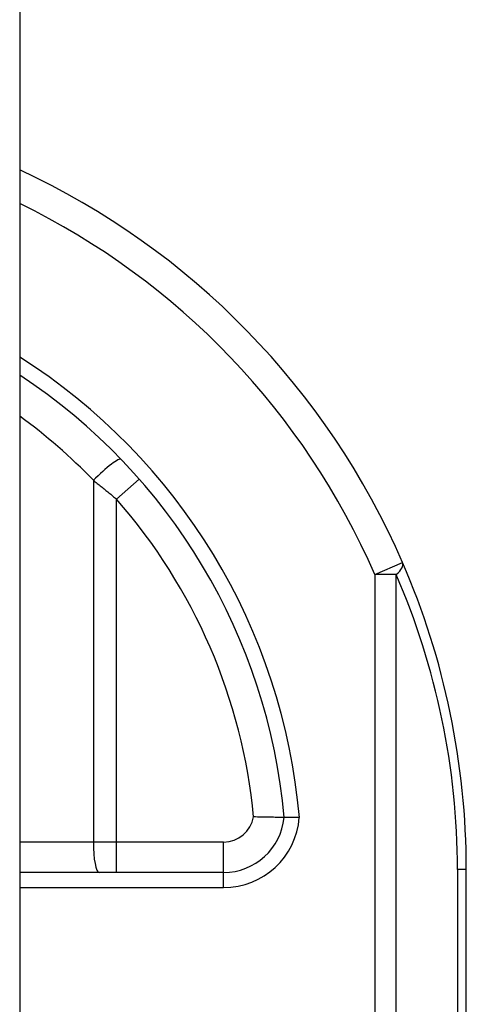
# Model space of a CAD drawing. Header units: inches. Extents: x 8 to 147, y 12 to 95.
# Tile 73 of 82: x 113.127 to 113.5, y 37.073 to 37.895. Entities that reach past the tile are written whole.
import ezdxf

# ---------------------------------------------------------------- set-up
doc = ezdxf.new("R2010")
doc.units = ezdxf.units.IN
doc.header["$LTSCALE"] = 9.374161
doc.header["$MEASUREMENT"] = 0
doc.layers.add('Visible Edges(ANSI)', color=7, linetype='Continuous', lineweight=25)
doc.layers.add('Visible Tangent Edges(ANSI)', color=7, linetype='Continuous', lineweight=25)

msp = doc.modelspace()

# ---------------------------------------------------------------- linework, layer by layer
at = {"layer": 'Visible Edges(ANSI)'}
for p, q in [((113.1272, 76.65002), (113.1272, 30.95371)), ((113.29745, 37.18337), (113.1272, 37.18337)), ((113.50005, 36.7141), (113.50005, 37.1859))]:
    msp.add_line(p, q, dxfattribs=at)
at = {"layer": 'Visible Edges(ANSI)', "flags": 128}
for points in [[(113.34793, 37.22931), (113.34788, 37.22931), (113.34771, 37.22931), (113.34744, 37.22931), (113.34706, 37.22931), (113.34657, 37.22931), (113.34598, 37.22931), (113.34529, 37.22932), (113.3445, 37.22932), (113.34362, 37.22933), (113.34265, 37.22933), (113.34159, 37.22934), (113.34044, 37.22935), (113.33922, 37.22937), (113.33793, 37.22938), (113.33658, 37.2294), (113.33516, 37.22942), (113.33369, 37.22945), (113.33217, 37.22948), (113.33061, 37.22951), (113.32901, 37.22955), (113.3274, 37.22959), (113.32576, 37.22964), (113.3241, 37.22969), (113.32243, 37.22976)], [(113.36065, 37.22932), (113.35982, 37.22932), (113.359, 37.22932), (113.35818, 37.22931), (113.35737, 37.22931), (113.35657, 37.22931), (113.35579, 37.22931), (113.35503, 37.2293), (113.3543, 37.2293), (113.35359, 37.2293), (113.35292, 37.2293), (113.35228, 37.2293), (113.35167, 37.2293), (113.3511, 37.2293), (113.35057, 37.2293), (113.35008, 37.2293), (113.34964, 37.2293), (113.34925, 37.2293), (113.3489, 37.2293), (113.34861, 37.2293), (113.34837, 37.22931), (113.34818, 37.22931), (113.34804, 37.22931), (113.34796, 37.22931), (113.34793, 37.22931)]]:
    msp.add_lwpolyline(points, dxfattribs=at)
at = {"layer": 'Visible Edges(ANSI)'}
for centre, radius, start, end in [((112.85609, 37.1859), 0.64395, 23.44387, 65.10226), ((112.85609, 37.1859), 0.49375, 5.04314, 56.6966), ((112.85609, 37.1859), 0.64395, 0, 23.44387), ((113.29745, 37.23407), 0.05071, 270, 354.60623)]:
    msp.add_arc(centre, radius, start, end, dxfattribs=at)
at = {"layer": 'Visible Tangent Edges(ANSI)'}
for p, q in [((113.18868, 37.5108), (113.18868, 37.20872)), ((113.22697, 37.51185), (113.20793, 37.49511)), ((113.20793, 37.20872), (113.20793, 37.49511)), ((113.42363, 37.43201), (113.44689, 37.4421)), ((113.42363, 37.43201), (113.42363, 36.71435)), ((113.44156, 37.43201), (113.42363, 37.43201)), ((113.44156, 36.71435), (113.44156, 37.43201)), ((113.18868, 37.20872), (113.1272, 37.20872)), ((113.20793, 37.20872), (113.18868, 37.20872)), ((113.20793, 37.18337), (113.20793, 37.20872)), ((113.29745, 37.20872), (113.20793, 37.20872)), ((113.29745, 37.18337), (113.29745, 37.20872)), ((113.29745, 37.17069), (113.29745, 37.18337)), ((113.50005, 37.1859), (113.49262, 37.1859)), ((113.49262, 37.1859), (113.49262, 36.71418)), ((113.1272, 37.17069), (113.29745, 37.17069))]:
    msp.add_line(p, q, dxfattribs=at)
at = {"layer": 'Visible Tangent Edges(ANSI)', "flags": 128}
msp.add_lwpolyline([(113.18868, 37.5108), (113.1895, 37.51016), (113.19031, 37.50953), (113.19112, 37.50889), (113.19194, 37.50824), (113.19275, 37.5076), (113.19356, 37.50696), (113.19437, 37.50631), (113.19518, 37.50566), (113.19599, 37.50501), (113.19679, 37.50436), (113.1976, 37.50371), (113.1984, 37.50306), (113.1992, 37.5024), (113.2, 37.50174), (113.2008, 37.50109), (113.2016, 37.50043), (113.2024, 37.49977), (113.20319, 37.4991), (113.20399, 37.49844), (113.20478, 37.49778), (113.20557, 37.49711), (113.20636, 37.49645), (113.20714, 37.49578), (113.20793, 37.49511)], dxfattribs=at)
at = {"layer": 'Visible Tangent Edges(ANSI)'}
for centre, radius, start, end in [((112.85609, 37.1859), 0.6186, 23.44387, 64.00746), ((112.85609, 37.1859), 0.50643, 4.91869, 57.6338), ((112.85128, 37.1859), 0.4684, 43.91864, 53.90936), ((112.85609, 37.1859), 0.4684, 5.37198, 41.31041), ((112.87402, 37.1859), 0.6186, 0, 23.44387), ((113.29745, 37.23407), 0.02535, 270, 350.19439), ((113.29745, 37.23407), 0.06338, 270, 355.70402)]:
    msp.add_arc(centre, radius, start, end, dxfattribs=at)
for centre, major_axis, ratio, start_param, end_param in [((113.19349, 37.5108), (0.01826, 0.01759), 0.132897, 0, 1.707941), ((113.42363, 37.43201), (0.02326, 0.01009), 0.369668, 5.41831, 6.283185), ((113.19349, 37.20872), (0, -0.02535), 0.189796, 4.712389, 6.283185)]:
    msp.add_ellipse(centre, major_axis=major_axis, ratio=ratio, start_param=start_param, end_param=end_param, dxfattribs=at)

doc.saveas('drawing.dxf')
